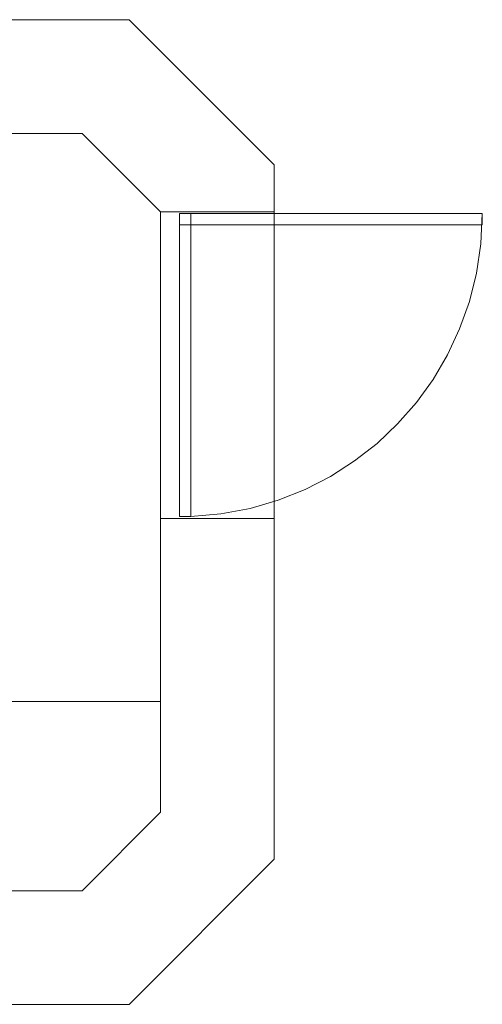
# Model space of a CAD drawing. Header units: feet. Extents: x 8 to 127, y 6 to 90.
# Tile 208 of 256: x 37.591 to 38.203, y 55.055 to 56.355. Entities that reach past the tile are written whole.
import ezdxf

# ---------------------------------------------------------------- set-up
doc = ezdxf.new("R2010")
doc.units = ezdxf.units.FT
doc.header["$MEASUREMENT"] = 0
doc.linetypes.add('HIDDENX2', pattern=[1.905, 1.27, -0.635])
doc.layers.add('MOBILIARIO', color=250, linetype='Continuous')
doc.layers.add('Projeção', color=252, linetype='HIDDENX2')

msp = doc.modelspace()

# ---------------------------------------------------------------- linework, layer by layer
at = {"layer": 'MOBILIARIO', "lineweight": 5}
for p, q in [((37.7363, 56.3547), (36.8191, 56.3547)), ((37.9277, 56.1633), (37.7363, 56.3547)), ((36.8813, 56.2047), (37.6742, 56.2047)), ((37.6742, 56.2047), (37.7777, 56.1012)), ((37.9277, 56.1012), (37.9277, 56.1633)), ((37.7777, 56.1012), (37.9277, 56.1012)), ((37.8027, 56.0987), (37.8027, 55.6987)), ((37.8177, 56.0987), (37.8027, 56.0987)), ((37.8177, 55.6987), (37.8177, 56.0987)), ((37.9277, 55.6962), (37.7777, 55.6962)), ((37.7777, 55.6962), (37.7777, 55.3083)), ((37.8027, 55.6987), (37.8177, 55.6987)), ((37.9277, 55.2462), (37.9277, 55.6962)), ((37.0277, 55.4547), (37.7777, 55.4547)), ((37.7777, 55.3083), (37.6742, 55.2047)), ((37.7363, 55.0547), (37.9277, 55.2462)), ((37.6742, 55.2047), (36.8813, 55.2047)), ((36.8191, 55.0547), (37.7363, 55.0547))]:
    msp.add_line(p, q, dxfattribs=at)
at = {"layer": 'Projeção', "lineweight": 5}
for p, q in [((37.7777, 56.1012), (37.7777, 55.6962)), ((38.2027, 56.0987), (37.8027, 56.0987)), ((37.8027, 56.0987), (37.8027, 56.0837)), ((37.9277, 56.1012), (37.9277, 55.6962)), ((38.2027, 56.0837), (38.2027, 56.0987)), ((37.8027, 56.0837), (38.2027, 56.0837))]:
    msp.add_line(p, q, dxfattribs=at)
msp.add_arc((37.8024, 56.0987), 0.4003, 272.1894, 360, dxfattribs=at)

doc.saveas('drawing.dxf')
